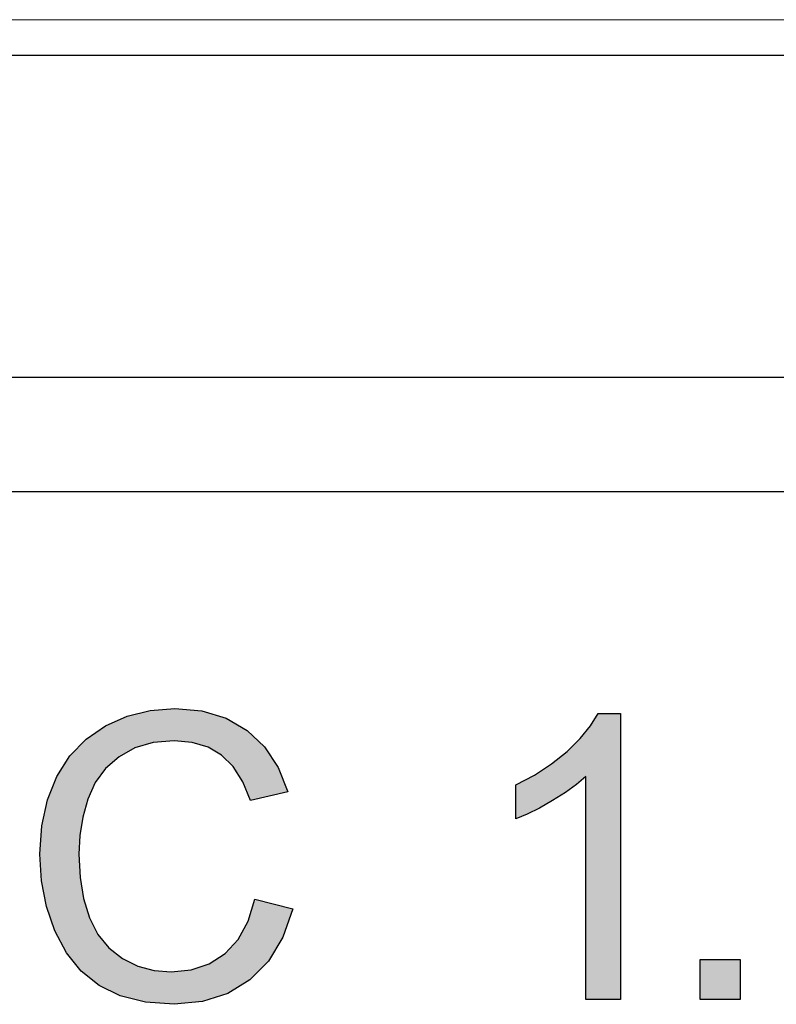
# Model space of a CAD drawing. Header units: inches. Extents: x 3728 to 5427, y -2494 to -825.
# Tile 10 of 16: x 5293 to 5304, y -2402 to -2388. Entities that reach past the tile are written whole.
import ezdxf

# ---------------------------------------------------------------- set-up
doc = ezdxf.new("R2010")
doc.units = ezdxf.units.IN
doc.header["$MEASUREMENT"] = 0
doc.layers.get('0').update_dxf_attribs({"lineweight": 30})
doc.layers.add('RED', color=1, linetype='Continuous')

msp = doc.modelspace()

# ---------------------------------------------------------------- hatches: boundary and pattern name
at = {"layer": 'RED'}
h = msp.add_hatch(color=1, dxfattribs=at)
h.paths.add_polyline_path([(5292.599, -2398.511), (5292.559, -2398.33), (5292.492, -2398.159), (5292.402, -2398.006), (5292.295, -2397.877), (5292.171, -2397.773), (5292.027, -2397.691), (5291.862, -2397.628), (5291.676, -2397.586), (5291.516, -2397.565), (5291.313, -2397.552), (5291.068, -2397.548), (5289.559, -2397.548), (5289.559, -2401.548), (5290.088, -2401.548), (5290.088, -2399.922), (5291.115, -2399.922), (5291.622, -2399.882), (5292.013, -2399.764), (5292.288, -2399.569), (5292.469, -2399.315), (5292.577, -2399.027), (5292.613, -2398.704)])
h.paths.add_polyline_path([(5292.053, -2398.561), (5292.067, -2398.721), (5292.043, -2398.935), (5291.971, -2399.114), (5291.852, -2399.258), (5291.675, -2399.365), (5291.432, -2399.428), (5291.123, -2399.449), (5290.088, -2399.449), (5290.088, -2398.02), (5291.112, -2398.02), (5291.327, -2398.024), (5291.491, -2398.036), (5291.606, -2398.055), (5291.735, -2398.107), (5291.847, -2398.185), (5291.94, -2398.291), (5292.011, -2398.418)], flags=16)
h.paths.add_polyline_path([(5296.343, -2397.785), (5296.049, -2397.615), (5295.712, -2397.513), (5295.333, -2397.48), (5294.99, -2397.506), (5294.667, -2397.587), (5294.363, -2397.721), (5294.092, -2397.907), (5293.865, -2398.142), (5293.683, -2398.428), (5293.551, -2398.756), (5293.471, -2399.119), (5293.445, -2399.517), (5293.468, -2399.891), (5293.539, -2400.249), (5293.656, -2400.59), (5293.819, -2400.897), (5294.024, -2401.151), (5294.273, -2401.353), (5294.57, -2401.499), (5294.921, -2401.586), (5295.325, -2401.616), (5295.721, -2401.578), (5296.073, -2401.464), (5296.383, -2401.274), (5296.642, -2401.011), (5296.842, -2400.679), (5296.982, -2400.279), (5296.452, -2400.145), (5296.357, -2400.454), (5296.218, -2400.708), (5296.035, -2400.907), (5295.814, -2401.049), (5295.563, -2401.135), (5295.282, -2401.163), (5295.044, -2401.142), (5294.817, -2401.08), (5294.602, -2400.975), (5294.411, -2400.828), (5294.257, -2400.638), (5294.139, -2400.406), (5294.057, -2400.137), (5294.007, -2399.841), (5293.991, -2399.515), (5294.005, -2399.254), (5294.047, -2398.998), (5294.117, -2398.747), (5294.22, -2398.515), (5294.365, -2398.318), (5294.552, -2398.153), (5294.775, -2398.03), (5295.032, -2397.957), (5295.322, -2397.932), (5295.575, -2397.954), (5295.797, -2398.021), (5295.988, -2398.132), (5296.151, -2398.291), (5296.286, -2398.503), (5296.392, -2398.768), (5296.913, -2398.645), (5296.778, -2398.303), (5296.588, -2398.016)])
h.paths.add_polyline_path([(5301.57, -2397.548), (5301.256, -2397.548), (5301.151, -2397.722), (5301.005, -2397.899), (5300.821, -2398.081), (5300.605, -2398.255), (5300.365, -2398.41), (5300.103, -2398.548), (5300.103, -2399.02), (5300.262, -2398.955), (5300.434, -2398.871), (5300.619, -2398.768), (5300.798, -2398.656), (5300.952, -2398.544), (5301.082, -2398.431), (5301.082, -2401.548), (5301.57, -2401.548)])
h.paths.add_polyline_path([(5303.243, -2400.988), (5302.683, -2400.988), (5302.683, -2401.548), (5303.243, -2401.548)])
h.paths.add_polyline_path([(5306.736, -2397.602), (5304.746, -2397.602), (5304.358, -2399.657), (5304.819, -2399.717), (5304.901, -2399.609), (5305.001, -2399.516), (5305.119, -2399.437), (5305.252, -2399.377), (5305.395, -2399.341), (5305.548, -2399.329), (5305.787, -2399.356), (5305.993, -2399.437), (5306.166, -2399.572), (5306.297, -2399.754), (5306.376, -2399.975), (5306.402, -2400.235), (5306.375, -2400.51), (5306.293, -2400.747), (5306.156, -2400.945), (5305.981, -2401.093), (5305.781, -2401.183), (5305.556, -2401.212), (5305.369, -2401.191), (5305.201, -2401.128), (5305.052, -2401.022), (5304.93, -2400.875), (5304.842, -2400.687), (5304.787, -2400.456), (5304.271, -2400.5), (5304.336, -2400.814), (5304.468, -2401.084), (5304.665, -2401.31), (5304.917, -2401.48), (5305.214, -2401.582), (5305.556, -2401.616), (5305.969, -2401.562), (5306.319, -2401.4), (5306.607, -2401.13), (5306.783, -2400.85), (5306.888, -2400.537), (5306.924, -2400.192), (5306.884, -2399.835), (5306.764, -2399.524), (5306.563, -2399.258), (5306.305, -2399.057), (5306.01, -2398.936), (5305.679, -2398.895), (5305.419, -2398.923), (5305.167, -2399.007), (5304.923, -2399.147), (5305.139, -2398.072), (5306.736, -2398.072)])

# ---------------------------------------------------------------- linework, layer by layer
at = {"color": 1, "lineweight": 0}
msp.add_line((5325.079, -2387.848), (5271.479, -2387.848), dxfattribs=at)
at = {"color": 7, "linetype": 'Continuous'}
for p, q in [((5320.474, -2388.348), (5276.084, -2388.348)), ((5272.407, -2392.848), (5324.151, -2392.848)), ((5326.579, -2394.448), (5269.979, -2394.448))]:
    msp.add_line(p, q, dxfattribs=at)
at = {"layer": 'RED', "color": 1, "linetype": 'Continuous'}
for p, q in [((5294.667, -2397.587), (5294.99, -2397.506)), ((5294.99, -2397.506), (5295.333, -2397.48)), ((5295.333, -2397.48), (5295.712, -2397.513)), ((5295.712, -2397.513), (5296.049, -2397.615)), ((5301.151, -2397.722), (5301.256, -2397.548)), ((5301.256, -2397.548), (5301.57, -2397.548)), ((5301.57, -2397.548), (5301.57, -2401.548)), ((5294.363, -2397.721), (5294.667, -2397.587)), ((5296.049, -2397.615), (5296.343, -2397.785)), ((5294.092, -2397.907), (5294.363, -2397.721)), ((5296.343, -2397.785), (5296.588, -2398.016)), ((5301.005, -2397.899), (5301.151, -2397.722)), ((5293.865, -2398.142), (5294.092, -2397.907)), ((5295.032, -2397.957), (5294.775, -2398.03)), ((5295.322, -2397.932), (5295.032, -2397.957)), ((5295.575, -2397.954), (5295.322, -2397.932)), ((5295.797, -2398.021), (5295.575, -2397.954)), ((5300.821, -2398.081), (5301.005, -2397.899)), ((5294.775, -2398.03), (5294.552, -2398.153)), ((5295.988, -2398.132), (5295.797, -2398.021)), ((5296.588, -2398.016), (5296.778, -2398.303)), ((5300.605, -2398.255), (5300.821, -2398.081)), ((5293.683, -2398.428), (5293.865, -2398.142)), ((5294.552, -2398.153), (5294.365, -2398.318)), ((5296.151, -2398.291), (5295.988, -2398.132)), ((5294.365, -2398.318), (5294.22, -2398.515)), ((5296.286, -2398.503), (5296.151, -2398.291)), ((5296.778, -2398.303), (5296.913, -2398.645)), ((5300.365, -2398.41), (5300.605, -2398.255)), ((5293.551, -2398.756), (5293.683, -2398.428)), ((5294.22, -2398.515), (5294.117, -2398.747)), ((5296.392, -2398.768), (5296.286, -2398.503)), ((5300.103, -2398.548), (5300.365, -2398.41)), ((5301.082, -2398.431), (5300.952, -2398.544)), ((5301.082, -2401.548), (5301.082, -2398.431)), ((5296.913, -2398.645), (5296.392, -2398.768)), ((5300.103, -2399.02), (5300.103, -2398.548)), ((5300.798, -2398.656), (5300.619, -2398.768)), ((5300.952, -2398.544), (5300.798, -2398.656)), ((5293.471, -2399.119), (5293.551, -2398.756)), ((5294.117, -2398.747), (5294.047, -2398.998)), ((5300.619, -2398.768), (5300.434, -2398.871)), ((5300.434, -2398.871), (5300.262, -2398.955)), ((5294.047, -2398.998), (5294.005, -2399.254)), ((5300.262, -2398.955), (5300.103, -2399.02)), ((5293.445, -2399.517), (5293.471, -2399.119)), ((5294.005, -2399.254), (5293.991, -2399.515)), ((5293.468, -2399.891), (5293.445, -2399.517)), ((5293.991, -2399.515), (5294.007, -2399.841)), ((5293.539, -2400.249), (5293.468, -2399.891)), ((5294.007, -2399.841), (5294.057, -2400.137)), ((5294.057, -2400.137), (5294.139, -2400.406)), ((5296.357, -2400.454), (5296.452, -2400.145)), ((5296.452, -2400.145), (5296.982, -2400.279)), ((5293.656, -2400.59), (5293.539, -2400.249)), ((5296.982, -2400.279), (5296.842, -2400.679)), ((5294.139, -2400.406), (5294.257, -2400.638)), ((5296.218, -2400.708), (5296.357, -2400.454)), ((5293.819, -2400.897), (5293.656, -2400.59)), ((5294.257, -2400.638), (5294.411, -2400.828)), ((5296.035, -2400.907), (5296.218, -2400.708)), ((5296.842, -2400.679), (5296.642, -2401.011)), ((5294.411, -2400.828), (5294.602, -2400.975)), ((5294.024, -2401.151), (5293.819, -2400.897)), ((5294.602, -2400.975), (5294.817, -2401.08)), ((5295.814, -2401.049), (5296.035, -2400.907)), ((5302.683, -2400.988), (5303.243, -2400.988)), ((5302.683, -2400.988), (5303.243, -2400.988)), ((5302.683, -2400.988), (5303.243, -2400.988)), ((5302.683, -2401.548), (5302.683, -2400.988)), ((5302.683, -2401.548), (5302.683, -2400.988)), ((5302.683, -2401.548), (5302.683, -2400.988)), ((5303.243, -2400.988), (5303.243, -2401.548)), ((5303.243, -2400.988), (5303.243, -2401.548)), ((5303.243, -2400.988), (5303.243, -2401.548)), ((5294.817, -2401.08), (5295.044, -2401.142)), ((5295.044, -2401.142), (5295.282, -2401.163)), ((5295.282, -2401.163), (5295.563, -2401.135)), ((5295.563, -2401.135), (5295.814, -2401.049)), ((5296.642, -2401.011), (5296.383, -2401.274)), ((5294.273, -2401.353), (5294.024, -2401.151)), ((5296.383, -2401.274), (5296.073, -2401.464)), ((5294.57, -2401.499), (5294.273, -2401.353)), ((5294.921, -2401.586), (5294.57, -2401.499)), ((5296.073, -2401.464), (5295.721, -2401.578)), ((5301.57, -2401.548), (5301.082, -2401.548)), ((5303.243, -2401.548), (5302.683, -2401.548)), ((5303.243, -2401.548), (5302.683, -2401.548)), ((5303.243, -2401.548), (5302.683, -2401.548)), ((5295.325, -2401.616), (5294.921, -2401.586)), ((5295.721, -2401.578), (5295.325, -2401.616))]:
    msp.add_line(p, q, dxfattribs=at)

doc.saveas('drawing.dxf')
